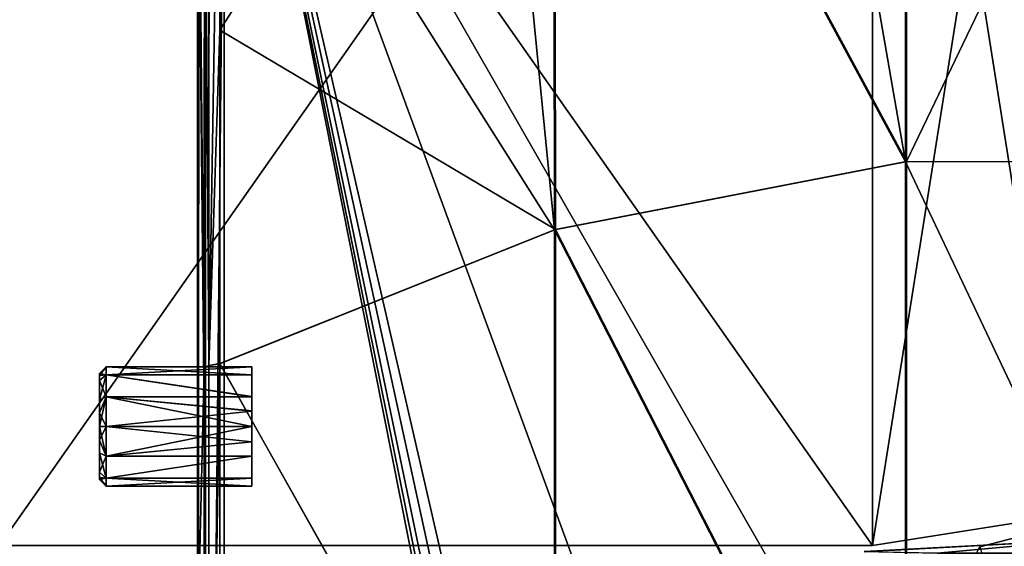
# Model space of a CAD drawing. Header units: millimetres. Extents: x -229 to 223, y -44 to 475.
# Tile 36 of 81: x -80 to -6, y 313 to 353. Entities that reach past the tile are written whole.
import ezdxf

# ---------------------------------------------------------------- set-up
doc = ezdxf.new("R2010")
doc.units = ezdxf.units.MM
doc.header["$LTSCALE"] = 52.148148
for name, color, linetype in [('100', 7, 'CONTINUOUS'), ('101', 7, 'CONTINUOUS'), ('102', 7, 'CONTINUOUS'), ('103', 7, 'CONTINUOUS'), ('104', 7, 'CONTINUOUS'), ('105', 7, 'CONTINUOUS'), ('109', 7, 'CONTINUOUS'), ('110', 7, 'CONTINUOUS'), ('111', 7, 'CONTINUOUS'), ('144', 7, 'CONTINUOUS'), ('160', 7, 'CONTINUOUS'), ('163', 7, 'CONTINUOUS'), ('184', 7, 'CONTINUOUS'), ('191', 7, 'CONTINUOUS'), ('210', 7, 'CONTINUOUS'), ('214', 7, 'CONTINUOUS'), ('223', 7, 'CONTINUOUS'), ('225', 7, 'CONTINUOUS'), ('641', 7, 'CONTINUOUS'), ('700', 7, 'CONTINUOUS'), ('87', 7, 'CONTINUOUS'), ('88', 7, 'CONTINUOUS'), ('96', 7, 'CONTINUOUS'), ('97', 7, 'CONTINUOUS')]:
    doc.layers.add(name, color=color, linetype=linetype)

msp = doc.modelspace()

# ---------------------------------------------------------------- linework, layer by layer
at = {"layer": '100', "linetype": 'Continuous'}
for points in [[(-67, 373.028, 137.5), (-67, 172.128, 137.5), (-67, 71.088, 143.106), (-67, 373.028, 137.5)], [(-67, 372.582, 157.91), (-67, 373.028, 137.5), (-67, 71.088, 143.106), (-67, 372.582, 157.91)], [(-67, 172.128, -137.5), (-67, 373.028, -137.5), (-67, 372.582, -157.91), (-67, 172.128, -137.5)], [(-67, 71.088, -143.106), (-67, 172.128, -137.5), (-67, 372.582, -157.91), (-67, 71.088, -143.106)], [(-67, 369.978, 178.157), (-67, 372.582, 157.91), (-67, 93.782, 175.178), (-67, 369.978, 178.157)], [(-67, 93.782, 175.178), (-67, 372.582, 157.91), (-67, 71.088, 143.106), (-67, 93.782, 175.178)], [(-67, 93.782, -175.178), (-67, 71.088, -143.106), (-67, 372.582, -157.91), (-67, 93.782, -175.178)], [(-67, 369.978, -178.157), (-67, 93.782, -175.178), (-67, 372.582, -157.91), (-67, 369.978, -178.157)], [(-67, 323.555, 190.635), (-67, 369.978, 178.157), (-67, 120.501, 203.983), (-67, 323.555, 190.635)], [(-67, 120.501, 203.983), (-67, 369.978, 178.157), (-67, 93.782, 175.178), (-67, 120.501, 203.983)], [(-67, 323.555, -190.635), (-67, 93.782, -175.178), (-67, 369.978, -178.157), (-67, 323.555, -190.635)], [(-67, 276.326, 199.599), (-67, 323.555, 190.635), (-67, 120.501, 203.983), (-67, 276.326, 199.599)], [(-67, 276.326, -199.599), (-67, 93.782, -175.178), (-67, 323.555, -190.635), (-67, 276.326, -199.599)]]:
    msp.add_3dface(points, dxfattribs=at)
at = {"layer": '101', "linetype": 'Continuous'}
for points in [[(-73.9, 325.897, -163.75), (-73.9, 326.5, -161.5), (-62.9, 325.899, -163.746), (-73.9, 325.897, -163.75)], [(-62.9, 325.899, -163.746), (-73.9, 326.5, -161.5), (-62.9, 326.5, -161.498), (-62.9, 325.899, -163.746)], [(-62.9, 326.5, -161.498), (-73.9, 326.5, -161.5), (-73.9, 325.897, -159.25), (-62.9, 326.5, -161.498)], [(-62.9, 325.897, -159.251), (-62.9, 326.5, -161.498), (-73.9, 325.897, -159.25), (-62.9, 325.897, -159.251)], [(-62.9, 324.255, -165.394), (-73.9, 325.897, -163.75), (-62.9, 325.899, -163.746), (-62.9, 324.255, -165.394)], [(-73.9, 324.25, -165.397), (-73.9, 325.897, -163.75), (-62.9, 324.255, -165.394), (-73.9, 324.25, -165.397)], [(-62.9, 324.251, -157.603), (-62.9, 325.897, -159.251), (-73.9, 325.897, -159.25), (-62.9, 324.251, -157.603)], [(-73.9, 324.25, -157.603), (-62.9, 324.251, -157.603), (-73.9, 325.897, -159.25), (-73.9, 324.25, -157.603)], [(-62.9, 323.169, -165.846), (-73.9, 324.25, -165.397), (-62.9, 324.255, -165.394), (-62.9, 323.169, -165.846)], [(-62.9, 323.166, -157.154), (-62.9, 324.251, -157.603), (-73.9, 324.25, -157.603), (-62.9, 323.166, -157.154)], [(-73.9, 322, -166), (-73.9, 324.25, -165.397), (-62.9, 322, -166), (-73.9, 322, -166)], [(-62.9, 322, -166), (-73.9, 324.25, -165.397), (-62.9, 323.169, -165.846), (-62.9, 322, -166)], [(-73.9, 322, -157), (-62.9, 323.166, -157.154), (-73.9, 324.25, -157.603), (-73.9, 322, -157)], [(-62.9, 322, -157), (-62.9, 323.166, -157.154), (-73.9, 322, -157), (-62.9, 322, -157)]]:
    msp.add_3dface(points, dxfattribs=at)
at = {"layer": '102', "linetype": 'Continuous'}
for points in [[(-73.9, 326.5, -161.5), (-73.9, 325.897, -163.75), (-74.4, 326, -161.5), (-73.9, 326.5, -161.5)], [(-73.9, 325.897, -159.25), (-73.9, 326.5, -161.5), (-74.4, 325.863, -160.464), (-73.9, 325.897, -159.25)], [(-73.9, 326.5, -161.5), (-74.4, 326, -161.5), (-74.4, 325.863, -160.464), (-73.9, 326.5, -161.5)], [(-74.4, 326, -161.5), (-73.9, 325.897, -163.75), (-74.4, 325.863, -162.536), (-74.4, 326, -161.5)], [(-73.9, 325.897, -163.75), (-73.9, 324.25, -165.397), (-74.4, 325.464, -163.501), (-73.9, 325.897, -163.75)], [(-74.4, 325.863, -162.536), (-73.9, 325.897, -163.75), (-74.4, 325.464, -163.501), (-74.4, 325.863, -162.536)], [(-73.9, 324.25, -157.603), (-73.9, 325.897, -159.25), (-74.4, 324.001, -158.036), (-73.9, 324.25, -157.603)], [(-74.4, 324.001, -158.036), (-73.9, 325.897, -159.25), (-74.4, 325.464, -159.499), (-74.4, 324.001, -158.036)], [(-74.4, 325.464, -159.499), (-73.9, 325.897, -159.25), (-74.4, 325.863, -160.464), (-74.4, 325.464, -159.499)], [(-74.4, 325.464, -163.501), (-73.9, 324.25, -165.397), (-74.4, 324.001, -164.964), (-74.4, 325.464, -163.501)], [(-73.9, 324.25, -165.397), (-73.9, 322, -166), (-74.4, 323.036, -165.363), (-73.9, 324.25, -165.397)], [(-74.4, 324.001, -164.964), (-73.9, 324.25, -165.397), (-74.4, 323.036, -165.363), (-74.4, 324.001, -164.964)], [(-73.9, 322, -157), (-73.9, 324.25, -157.603), (-74.4, 322, -157.5), (-73.9, 322, -157)], [(-74.4, 322, -157.5), (-73.9, 324.25, -157.603), (-74.4, 323.036, -157.637), (-74.4, 322, -157.5)], [(-74.4, 323.036, -157.637), (-73.9, 324.25, -157.603), (-74.4, 324.001, -158.036), (-74.4, 323.036, -157.637)], [(-74.4, 323.036, -165.363), (-73.9, 322, -166), (-74.4, 322, -165.5), (-74.4, 323.036, -165.363)]]:
    msp.add_3dface(points, dxfattribs=at)
at = {"layer": '103', "linetype": 'Continuous'}
for points in [[(-74.4, 326, -161.5), (-74.4, 325.863, -162.536), (-74.4, 325.863, -160.464), (-74.4, 326, -161.5)], [(-74.4, 325.863, -162.536), (-74.4, 325.464, -163.501), (-74.4, 325.863, -160.464), (-74.4, 325.863, -162.536)], [(-74.4, 325.464, -163.501), (-74.4, 325.464, -159.499), (-74.4, 325.863, -160.464), (-74.4, 325.464, -163.501)], [(-74.4, 325.464, -163.501), (-74.4, 324.001, -164.964), (-74.4, 325.464, -159.499), (-74.4, 325.464, -163.501)], [(-74.4, 324.001, -164.964), (-74.4, 324.001, -158.036), (-74.4, 325.464, -159.499), (-74.4, 324.001, -164.964)], [(-74.4, 324.001, -164.964), (-74.4, 323.036, -165.363), (-74.4, 324.001, -158.036), (-74.4, 324.001, -164.964)], [(-74.4, 323.036, -165.363), (-74.4, 323.036, -157.637), (-74.4, 324.001, -158.036), (-74.4, 323.036, -165.363)], [(-74.4, 323.036, -165.363), (-74.4, 322, -165.5), (-74.4, 323.036, -157.637), (-74.4, 323.036, -165.363)], [(-74.4, 322, -165.5), (-74.4, 322, -157.5), (-74.4, 323.036, -157.637), (-74.4, 322, -165.5)], [(-74.4, 322, -157.5), (-74.4, 322, -165.5), (-74.4, 320.964, -165.363), (-74.4, 322, -157.5)], [(-74.4, 320.964, -157.637), (-74.4, 322, -157.5), (-74.4, 320.964, -165.363), (-74.4, 320.964, -157.637)], [(-74.4, 319.999, -158.036), (-74.4, 320.964, -157.637), (-74.4, 319.999, -164.964), (-74.4, 319.999, -158.036)], [(-74.4, 319.999, -164.964), (-74.4, 320.964, -157.637), (-74.4, 320.964, -165.363), (-74.4, 319.999, -164.964)], [(-74.4, 318.536, -159.499), (-74.4, 319.999, -158.036), (-74.4, 318.536, -163.501), (-74.4, 318.536, -159.499)], [(-74.4, 318.536, -163.501), (-74.4, 319.999, -158.036), (-74.4, 319.999, -164.964), (-74.4, 318.536, -163.501)], [(-74.4, 318.137, -160.464), (-74.4, 318.536, -159.499), (-74.4, 318.137, -162.536), (-74.4, 318.137, -160.464)], [(-74.4, 318.137, -162.536), (-74.4, 318.536, -159.499), (-74.4, 318.536, -163.501), (-74.4, 318.137, -162.536)], [(-74.4, 318, -161.5), (-74.4, 318.137, -160.464), (-74.4, 318.137, -162.536), (-74.4, 318, -161.5)]]:
    msp.add_3dface(points, dxfattribs=at)
at = {"layer": '104', "linetype": 'Continuous'}
for points in [[(-74.4, 322, -165.5), (-73.9, 322, -166), (-73.9, 319.75, -165.397), (-74.4, 322, -165.5)], [(-73.9, 322, -157), (-74.4, 322, -157.5), (-74.4, 320.964, -157.637), (-73.9, 322, -157)], [(-73.9, 322, -157), (-74.4, 320.964, -157.637), (-73.9, 319.75, -157.603), (-73.9, 322, -157)], [(-74.4, 320.964, -165.363), (-74.4, 322, -165.5), (-73.9, 319.75, -165.397), (-74.4, 320.964, -165.363)], [(-74.4, 320.964, -157.637), (-74.4, 319.999, -158.036), (-73.9, 319.75, -157.603), (-74.4, 320.964, -157.637)], [(-74.4, 319.999, -164.964), (-74.4, 320.964, -165.363), (-73.9, 319.75, -165.397), (-74.4, 319.999, -164.964)], [(-74.4, 319.999, -158.036), (-74.4, 318.536, -159.499), (-73.9, 319.75, -157.603), (-74.4, 319.999, -158.036)], [(-74.4, 318.536, -163.501), (-74.4, 319.999, -164.964), (-73.9, 318.103, -163.75), (-74.4, 318.536, -163.501)], [(-73.9, 318.103, -163.75), (-74.4, 319.999, -164.964), (-73.9, 319.75, -165.397), (-73.9, 318.103, -163.75)], [(-73.9, 319.75, -157.603), (-74.4, 318.536, -159.499), (-73.9, 318.103, -159.25), (-73.9, 319.75, -157.603)], [(-74.4, 318.536, -159.499), (-74.4, 318.137, -160.464), (-73.9, 318.103, -159.25), (-74.4, 318.536, -159.499)], [(-74.4, 318.137, -162.536), (-74.4, 318.536, -163.501), (-73.9, 318.103, -163.75), (-74.4, 318.137, -162.536)], [(-74.4, 318.137, -160.464), (-74.4, 318, -161.5), (-73.9, 318.103, -159.25), (-74.4, 318.137, -160.464)], [(-74.4, 318, -161.5), (-74.4, 318.137, -162.536), (-73.9, 317.5, -161.5), (-74.4, 318, -161.5)], [(-73.9, 317.5, -161.5), (-74.4, 318.137, -162.536), (-73.9, 318.103, -163.75), (-73.9, 317.5, -161.5)], [(-73.9, 318.103, -159.25), (-74.4, 318, -161.5), (-73.9, 317.5, -161.5), (-73.9, 318.103, -159.25)]]:
    msp.add_3dface(points, dxfattribs=at)
at = {"layer": '105', "linetype": 'Continuous'}
for points in [[(-73.9, 322, -166), (-62.9, 322, -166), (-62.9, 320.834, -165.846), (-73.9, 322, -166)], [(-73.9, 319.75, -165.397), (-73.9, 322, -166), (-62.9, 320.834, -165.846), (-73.9, 319.75, -165.397)], [(-62.9, 322, -157), (-73.9, 322, -157), (-73.9, 319.75, -157.603), (-62.9, 322, -157)], [(-62.9, 322, -157), (-73.9, 319.75, -157.603), (-62.9, 320.831, -157.154), (-62.9, 322, -157)], [(-62.9, 319.749, -165.397), (-73.9, 319.75, -165.397), (-62.9, 320.834, -165.846), (-62.9, 319.749, -165.397)], [(-62.9, 320.831, -157.154), (-73.9, 319.75, -157.603), (-62.9, 319.745, -157.606), (-62.9, 320.831, -157.154)], [(-73.9, 319.75, -157.603), (-73.9, 318.103, -159.25), (-62.9, 319.745, -157.606), (-73.9, 319.75, -157.603)], [(-73.9, 318.103, -163.75), (-73.9, 319.75, -165.397), (-62.9, 319.749, -165.397), (-73.9, 318.103, -163.75)], [(-62.9, 318.103, -163.749), (-73.9, 318.103, -163.75), (-62.9, 319.749, -165.397), (-62.9, 318.103, -163.749)], [(-62.9, 319.745, -157.606), (-73.9, 318.103, -159.25), (-62.9, 318.101, -159.254), (-62.9, 319.745, -157.606)], [(-73.9, 318.103, -159.25), (-73.9, 317.5, -161.5), (-62.9, 318.101, -159.254), (-73.9, 318.103, -159.25)], [(-73.9, 317.5, -161.5), (-73.9, 318.103, -163.75), (-62.9, 317.5, -161.502), (-73.9, 317.5, -161.5)], [(-62.9, 317.5, -161.502), (-73.9, 318.103, -163.75), (-62.9, 318.103, -163.749), (-62.9, 317.5, -161.502)], [(-62.9, 318.101, -159.254), (-73.9, 317.5, -161.5), (-62.9, 317.5, -161.502), (-62.9, 318.101, -159.254)]]:
    msp.add_3dface(points, dxfattribs=at)
at = {"layer": '109', "linetype": 'Continuous'}
for points in [[(-13.431, 398.111, 199.01), (-40.037, 391.304, 196.492), (-13.422, 342.017, 215.583), (-13.431, 398.111, 199.01)], [(-13.431, 398.111, 199.01), (-13.422, 342.017, 215.583), (13.501, 398.101, 199.007), (-13.431, 398.111, 199.01)], [(13.501, 398.101, 199.007), (-13.422, 342.017, 215.583), (13.503, 341.995, 215.581), (13.501, 398.101, 199.007)], [(-40.037, 391.304, 196.492), (-65.319, 376.885, 191.759), (-65.319, 351.946, 199.043), (-40.037, 391.304, 196.492)], [(-39.96, 336.872, 212.159), (-40.037, 391.304, 196.492), (-65.319, 351.946, 199.043), (-39.96, 336.872, 212.159)], [(-40.037, 391.304, 196.492), (-39.96, 336.872, 212.159), (-13.422, 342.017, 215.583), (-40.037, 391.304, 196.492)], [(-65.319, 326.739, 205.332), (-39.96, 336.872, 212.159), (-65.319, 351.946, 199.043), (-65.319, 326.739, 205.332)], [(-13.422, 342.017, 215.583), (-39.96, 336.872, 212.159), (-13.422, 285.154, 227.121), (-13.422, 342.017, 215.583)], [(-13.422, 342.017, 215.583), (-13.422, 285.154, 227.121), (13.503, 341.995, 215.581), (-13.422, 342.017, 215.583)], [(13.503, 341.995, 215.581), (-13.422, 285.154, 227.121), (13.503, 285.139, 227.117), (13.503, 341.995, 215.581)], [(-39.96, 281.697, 223.055), (-39.96, 336.872, 212.159), (-65.319, 326.739, 205.332), (-39.96, 281.697, 223.055)], [(-39.96, 336.872, 212.159), (-39.96, 281.697, 223.055), (-13.422, 285.154, 227.121), (-39.96, 336.872, 212.159)], [(-65.319, 275.684, 214.893), (-39.96, 281.697, 223.055), (-65.319, 326.739, 205.332), (-65.319, 275.684, 214.893)]]:
    msp.add_3dface(points, dxfattribs=at)
at = {"layer": '110', "linetype": 'Continuous'}
for points in [[(-66.136, 376.688, 191.09), (-66.474, 376.376, 190.103), (-66.492, 326.376, 203.631), (-66.136, 376.688, 191.09)], [(-66.148, 326.605, 204.641), (-66.136, 376.688, 191.09), (-66.492, 326.376, 203.631), (-66.148, 326.605, 204.641)], [(-65.319, 351.946, 199.043), (-65.319, 376.885, 191.759), (-66.148, 326.605, 204.641), (-65.319, 351.946, 199.043)], [(-65.319, 376.885, 191.759), (-66.136, 376.688, 191.09), (-66.148, 326.605, 204.641), (-65.319, 376.885, 191.759)], [(-65.319, 326.739, 205.332), (-65.319, 351.946, 199.043), (-66.148, 326.605, 204.641), (-65.319, 326.739, 205.332)], [(-65.319, 275.684, 214.893), (-65.319, 326.739, 205.332), (-66.155, 275.61, 214.188), (-65.319, 275.684, 214.893)], [(-65.319, 326.739, 205.332), (-66.148, 326.605, 204.641), (-66.155, 275.61, 214.188), (-65.319, 326.739, 205.332)], [(-66.509, 275.455, 213.163), (-66.155, 275.61, 214.188), (-66.492, 326.376, 203.631), (-66.509, 275.455, 213.163)], [(-66.155, 275.61, 214.188), (-66.148, 326.605, 204.641), (-66.492, 326.376, 203.631), (-66.155, 275.61, 214.188)]]:
    msp.add_3dface(points, dxfattribs=at)
at = {"layer": '111', "linetype": 'Continuous'}
for points in [[(-66.492, 326.376, 203.631), (-66.474, 376.376, 190.103), (-66.912, 369.154, 180.994), (-66.492, 326.376, 203.631)], [(-66.923, 308.408, 196.425), (-66.492, 326.376, 203.631), (-66.912, 369.154, 180.994), (-66.923, 308.408, 196.425)], [(-66.509, 275.455, 213.163), (-66.492, 326.376, 203.631), (-66.923, 308.408, 196.425), (-66.509, 275.455, 213.163)]]:
    msp.add_3dface(points, dxfattribs=at)
at = {"layer": '144', "linetype": 'Continuous'}
for points in [[(-66.4, 369.154, 180.994), (-66.458, 368.509, 178.891), (-66.458, 337.899, 187.451), (-66.4, 369.154, 180.994)], [(-66.4, 338.97, 189.449), (-66.4, 369.154, 180.994), (-66.458, 337.899, 187.451), (-66.4, 338.97, 189.449)], [(-66.4, 308.41, 196.424), (-66.4, 338.97, 189.449), (-66.458, 337.899, 187.451), (-66.4, 308.41, 196.424)], [(-66.458, 306.902, 194.484), (-66.4, 308.41, 196.424), (-66.458, 337.899, 187.451), (-66.458, 306.902, 194.484)]]:
    msp.add_3dface(points, dxfattribs=at)
at = {"layer": '160', "linetype": 'Continuous'}
for points in [[(-16.633, 312.542, 221.892), (-11.108, 312.434, 222.223), (0, 313.432, 222.606), (-16.633, 312.542, 221.892)], [(-11.108, 312.434, 222.223), (11.108, 312.434, 222.223), (0, 313.432, 222.606), (-11.108, 312.434, 222.223)]]:
    msp.add_3dface(points, dxfattribs=at)
at = {"layer": '163', "linetype": 'Continuous'}
for points in [[(-13.501, 398.101, -199.007), (-13.503, 341.995, -215.581), (-22.985, 396.496, -198.395), (-13.501, 398.101, -199.007)], [(-13.501, 398.101, -199.007), (13.422, 342.017, -215.583), (-13.503, 341.995, -215.581), (-13.501, 398.101, -199.007)], [(13.431, 398.111, -199.01), (13.422, 342.017, -215.583), (-13.501, 398.101, -199.007), (13.431, 398.111, -199.01)], [(-22.985, 396.496, -198.395), (-13.503, 341.995, -215.581), (-40.108, 391.275, -196.482), (-22.985, 396.496, -198.395)], [(-40.108, 391.275, -196.482), (-40.038, 336.865, -212.139), (-45.155, 389.108, -195.717), (-40.108, 391.275, -196.482)], [(-40.108, 391.275, -196.482), (-13.503, 341.995, -215.581), (-40.038, 336.865, -212.139), (-40.108, 391.275, -196.482)], [(-45.155, 389.108, -195.717), (-40.038, 336.865, -212.139), (-65.32, 376.885, -191.759), (-45.155, 389.108, -195.717)], [(-65.32, 376.885, -191.759), (-40.038, 336.865, -212.139), (-65.32, 326.752, -205.329), (-65.32, 376.885, -191.759)], [(-13.503, 341.995, -215.581), (-13.503, 285.139, -227.117), (-40.038, 336.865, -212.139), (-13.503, 341.995, -215.581)], [(13.422, 342.017, -215.583), (13.422, 285.154, -227.121), (-13.503, 341.995, -215.581), (13.422, 342.017, -215.583)], [(-13.503, 341.995, -215.581), (13.422, 285.154, -227.121), (-13.503, 285.139, -227.117), (-13.503, 341.995, -215.581)], [(-40.038, 336.865, -212.139), (-40.038, 281.694, -223.035), (-65.32, 326.752, -205.329), (-40.038, 336.865, -212.139)], [(-40.038, 336.865, -212.139), (-13.503, 285.139, -227.117), (-40.038, 281.694, -223.035), (-40.038, 336.865, -212.139)], [(-65.32, 326.752, -205.329), (-40.038, 281.694, -223.035), (-65.32, 275.698, -214.89), (-65.32, 326.752, -205.329)]]:
    msp.add_3dface(points, dxfattribs=at)
at = {"layer": '184', "linetype": 'Continuous'}
for points in [[(-66.492, 326.375, -203.631), (-66.912, 369.155, -180.994), (-66.474, 376.377, -190.103), (-66.492, 326.375, -203.631)], [(-66.923, 308.408, -196.425), (-66.912, 369.155, -180.994), (-66.492, 326.375, -203.631), (-66.923, 308.408, -196.425)], [(-66.509, 275.455, -213.163), (-66.923, 308.408, -196.425), (-66.492, 326.375, -203.631), (-66.509, 275.455, -213.163)]]:
    msp.add_3dface(points, dxfattribs=at)
at = {"layer": '191', "linetype": 'Continuous'}
for points in [[(-66.474, 376.377, -190.103), (-66.134, 376.689, -191.093), (-66.146, 326.602, -204.644), (-66.474, 376.377, -190.103)], [(-65.32, 376.885, -191.759), (-65.32, 326.752, -205.329), (-66.146, 326.602, -204.644), (-65.32, 376.885, -191.759)], [(-66.134, 376.689, -191.093), (-65.32, 376.885, -191.759), (-66.146, 326.602, -204.644), (-66.134, 376.689, -191.093)], [(-66.492, 326.375, -203.631), (-66.474, 376.377, -190.103), (-66.146, 326.602, -204.644), (-66.492, 326.375, -203.631)], [(-65.32, 326.752, -205.329), (-65.32, 275.698, -214.89), (-66.154, 275.606, -214.191), (-65.32, 326.752, -205.329)], [(-66.146, 326.602, -204.644), (-65.32, 326.752, -205.329), (-66.154, 275.606, -214.191), (-66.146, 326.602, -204.644)], [(-66.509, 275.455, -213.163), (-66.492, 326.375, -203.631), (-66.154, 275.606, -214.191), (-66.509, 275.455, -213.163)], [(-66.492, 326.375, -203.631), (-66.146, 326.602, -204.644), (-66.154, 275.606, -214.191), (-66.492, 326.375, -203.631)]]:
    msp.add_3dface(points, dxfattribs=at)
at = {"layer": '210', "linetype": 'Continuous'}
for points in [[(-66.4, 369.154, -180.994), (-66.4, 338.97, -189.449), (-66.458, 368.509, -178.891), (-66.4, 369.154, -180.994)], [(-66.458, 368.509, -178.891), (-66.4, 338.97, -189.449), (-66.458, 337.899, -187.451), (-66.458, 368.509, -178.891)], [(-66.4, 338.97, -189.449), (-66.4, 308.41, -196.424), (-66.458, 337.899, -187.451), (-66.4, 338.97, -189.449)], [(-66.458, 337.899, -187.451), (-66.4, 308.41, -196.424), (-66.458, 306.902, -194.484), (-66.458, 337.899, -187.451)]]:
    msp.add_3dface(points, dxfattribs=at)
at = {"layer": '214', "linetype": 'Continuous'}
for points in [[(0, 313.432, -222.606), (-11.108, 312.434, -222.223), (-16.633, 312.539, -221.893), (0, 313.432, -222.606)], [(11.108, 312.434, -222.223), (-11.108, 312.434, -222.223), (0, 313.432, -222.606), (11.108, 312.434, -222.223)]]:
    msp.add_3dface(points, dxfattribs=at)
at = {"layer": '223', "linetype": 'Continuous'}
for points in [[(-16, 407, 134), (-82, 407, 134), (-16, 313, 134), (-16, 407, 134)], [(-16, 313, 134), (-82, 407, 134), (-82, 313, 134), (-16, 313, 134)], [(-1.467, 404.697, 134), (-16, 407, 134), (-1.468, 315.303, 134), (-1.467, 404.697, 134)], [(-1.468, 315.303, 134), (-16, 407, 134), (-16, 313, 134), (-1.468, 315.303, 134)]]:
    msp.add_3dface(points, dxfattribs=at)
at = {"layer": '225', "linetype": 'Continuous'}
for points in [[(-16, 313, -134), (-82, 313, -134), (-16, 407, -134), (-16, 313, -134)], [(-16, 407, -134), (-82, 313, -134), (-82, 407, -134), (-16, 407, -134)], [(-1.468, 404.697, -134), (-16, 313, -134), (-16, 407, -134), (-1.468, 404.697, -134)], [(-1.467, 315.303, -134), (-16, 313, -134), (-1.468, 404.697, -134), (-1.467, 315.303, -134)]]:
    msp.add_3dface(points, dxfattribs=at)
at = {"layer": '641', "linetype": 'Continuous'}
for points in [[(0, 314.957, -134), (0, 286.765, -134), (-18.716, 291.89, -134), (0, 314.957, -134)], [(-7.882, 312.895, -134), (0, 314.957, -134), (-18.716, 291.89, -134), (-7.882, 312.895, -134)]]:
    msp.add_3dface(points, dxfattribs=at)
at = {"layer": '700', "linetype": 'Continuous'}
msp.add_3dface([(0, 286.765, 134), (0, 314.957, 134), (-7.882, 312.895, 134), (0, 286.765, 134)], dxfattribs=at)
at = {"layer": '87', "linetype": 'Continuous'}
for points in [[(65, 383.682, -137.5), (-65, 383.682, -137.5), (-65, 157, -137.5), (65, 383.682, -137.5)], [(65, 157, -137.5), (65, 383.682, -137.5), (-65, 157, -137.5), (65, 157, -137.5)]]:
    msp.add_3dface(points, dxfattribs=at)
at = {"layer": '88', "linetype": 'Continuous'}
for points in [[(65, 157, 137.5), (15, 166.2, 137.5), (-65, 383.682, 137.5), (65, 157, 137.5)], [(-65, 383.682, 137.5), (15, 166.2, 137.5), (-15, 166.2, 137.5), (-65, 383.682, 137.5)], [(65, 383.682, 137.5), (65, 157, 137.5), (-65, 383.682, 137.5), (65, 383.682, 137.5)], [(-65, 157, 137.5), (-65, 383.682, 137.5), (-20, 157, 137.5), (-65, 157, 137.5)], [(-20, 157, 137.5), (-65, 383.682, 137.5), (-20, 161.2, 137.5), (-20, 157, 137.5)], [(-20, 161.2, 137.5), (-65, 383.682, 137.5), (-19.326, 163.705, 137.5), (-20, 161.2, 137.5)], [(-19.326, 163.705, 137.5), (-65, 383.682, 137.5), (-17.504, 165.527, 137.5), (-19.326, 163.705, 137.5)], [(-17.504, 165.527, 137.5), (-65, 383.682, 137.5), (-15, 166.2, 137.5), (-17.504, 165.527, 137.5)]]:
    msp.add_3dface(points, dxfattribs=at)
at = {"layer": '96', "linetype": 'Continuous'}
for points in [[(-67, 373.028, 137.5), (-65, 373.028, 137.5), (-65, 172.128, 137.5), (-67, 373.028, 137.5)], [(-67, 172.128, 137.5), (-67, 373.028, 137.5), (-65, 172.128, 137.5), (-67, 172.128, 137.5)]]:
    msp.add_3dface(points, dxfattribs=at)
at = {"layer": '97', "linetype": 'Continuous'}
for points in [[(-67, 172.128, -137.5), (-65, 172.128, -137.5), (-65, 373.028, -137.5), (-67, 172.128, -137.5)], [(-67, 373.028, -137.5), (-67, 172.128, -137.5), (-65, 373.028, -137.5), (-67, 373.028, -137.5)]]:
    msp.add_3dface(points, dxfattribs=at)

doc.saveas('drawing.dxf')
